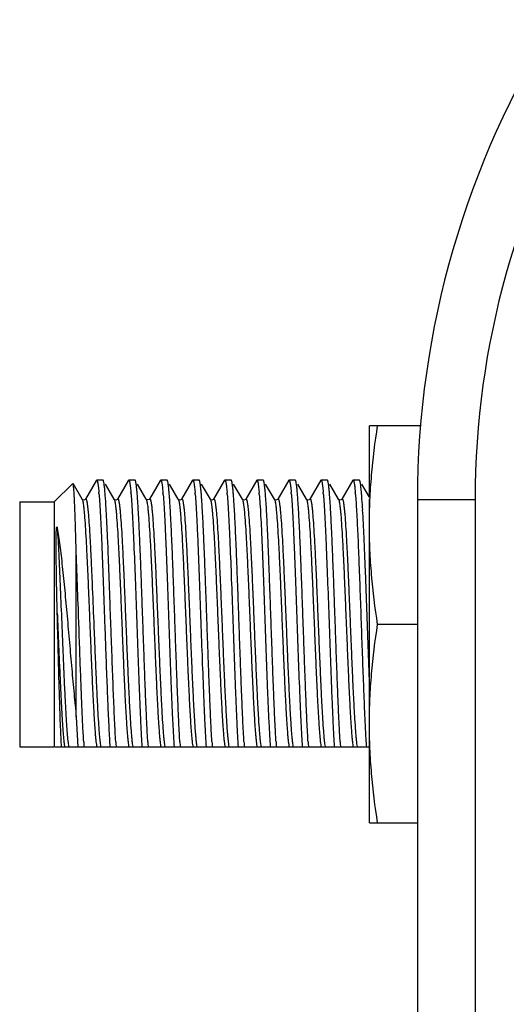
# Model space of a CAD drawing. Header units: inches. Extents: x 0.2 to 16.8, y 0.2 to 10.8.
# Tile 24 of 37: x 6.553 to 6.975, y 7.215 to 8.068. Entities that reach past the tile are written whole.
import ezdxf

# ---------------------------------------------------------------- set-up
doc = ezdxf.new("R2010")
doc.units = ezdxf.units.IN
doc.header["$LTSCALE"] = 0.935
doc.header["$MEASUREMENT"] = 0
doc.layers.get('0').update_dxf_attribs({"linetype": 'CONTINUOUS'})

msp = doc.modelspace()

# ---------------------------------------------------------------- linework, layer by layer
at = {"color": 7, "linetype": 'CONTINUOUS'}
for p, q in [((6.85593, 7.65485), (6.85593, 7.71586)), ((6.90016, 7.71586), (6.85593, 7.71586)), ((6.61941, 7.66863), (6.60989, 7.65218)), ((6.61941, 7.66863), (6.61968, 7.66886)), ((6.62503, 7.66886), (6.61968, 7.66886)), ((6.6253, 7.66863), (6.62503, 7.66886)), ((6.64718, 7.66863), (6.63766, 7.65218)), ((6.64718, 7.66863), (6.64745, 7.66886)), ((6.6528, 7.66886), (6.64745, 7.66886)), ((6.65307, 7.66863), (6.6528, 7.66886)), ((6.67495, 7.66863), (6.66543, 7.65218)), ((6.67495, 7.66863), (6.67522, 7.66886)), ((6.68057, 7.66886), (6.67522, 7.66886)), ((6.68084, 7.66863), (6.68057, 7.66886)), ((6.70272, 7.66863), (6.6932, 7.65218)), ((6.70272, 7.66863), (6.70299, 7.66886)), ((6.70834, 7.66886), (6.70299, 7.66886)), ((6.70861, 7.66863), (6.70834, 7.66886)), ((6.73049, 7.66863), (6.72097, 7.65218)), ((6.73049, 7.66863), (6.73076, 7.66886)), ((6.73611, 7.66886), (6.73076, 7.66886)), ((6.73638, 7.66863), (6.73611, 7.66886)), ((6.75826, 7.66863), (6.74874, 7.65218)), ((6.75826, 7.66863), (6.75853, 7.66886)), ((6.76388, 7.66886), (6.75853, 7.66886)), ((6.76415, 7.66863), (6.76388, 7.66886)), ((6.78603, 7.66863), (6.77651, 7.65218)), ((6.78603, 7.66863), (6.7863, 7.66886)), ((6.79165, 7.66886), (6.7863, 7.66886)), ((6.79192, 7.66863), (6.79165, 7.66886)), ((6.8138, 7.66863), (6.80428, 7.65218)), ((6.8138, 7.66863), (6.81407, 7.66886)), ((6.81942, 7.66886), (6.81407, 7.66886)), ((6.81969, 7.66863), (6.81942, 7.66886)), ((6.84157, 7.66863), (6.83205, 7.65218)), ((6.84157, 7.66863), (6.84184, 7.66886)), ((6.84719, 7.66886), (6.84184, 7.66886)), ((6.84746, 7.66863), (6.84719, 7.66886)), ((6.58293, 7.64986), (6.59897, 7.6659)), ((6.60705, 7.65218), (6.59914, 7.66584)), ((6.62108, 7.66263), (6.62152, 7.65813)), ((6.63482, 7.65218), (6.62715, 7.66543)), ((6.64885, 7.66263), (6.64929, 7.65813)), ((6.66259, 7.65218), (6.65492, 7.66543)), ((6.67665, 7.6624), (6.67709, 7.65785)), ((6.69036, 7.65218), (6.68269, 7.66543)), ((6.70439, 7.66263), (6.70483, 7.65813)), ((6.71813, 7.65218), (6.71046, 7.66543)), ((6.73216, 7.66263), (6.7326, 7.65813)), ((6.7459, 7.65218), (6.73823, 7.66543)), ((6.75993, 7.66263), (6.76037, 7.65813)), ((6.77367, 7.65218), (6.766, 7.66543)), ((6.7877, 7.66263), (6.78814, 7.65813)), ((6.80144, 7.65218), (6.79377, 7.66543)), ((6.81547, 7.66263), (6.81591, 7.65813)), ((6.82921, 7.65218), (6.82154, 7.66543)), ((6.84324, 7.66263), (6.84368, 7.65813)), ((6.85592, 7.654), (6.84931, 7.66543)), ((6.60041, 7.65128), (6.60038, 7.6519)), ((6.6071, 7.6521), (6.60703, 7.65221)), ((6.60703, 7.65221), (6.60705, 7.65218)), ((6.60772, 7.65162), (6.6071, 7.6521)), ((6.60989, 7.65218), (6.60991, 7.65221)), ((6.63487, 7.6521), (6.6348, 7.65221)), ((6.6348, 7.65221), (6.63482, 7.65218)), ((6.63549, 7.65162), (6.63487, 7.6521)), ((6.63766, 7.65218), (6.63768, 7.65221)), ((6.66259, 7.65218), (6.66261, 7.65215)), ((6.66269, 7.65204), (6.66261, 7.65215)), ((6.66543, 7.65218), (6.66545, 7.65221)), ((6.69041, 7.6521), (6.69034, 7.65221)), ((6.69034, 7.65221), (6.69036, 7.65218)), ((6.69103, 7.65162), (6.69041, 7.6521)), ((6.6932, 7.65218), (6.69322, 7.65221)), ((6.71818, 7.6521), (6.71811, 7.65221)), ((6.71811, 7.65221), (6.71813, 7.65218)), ((6.7188, 7.65162), (6.71818, 7.6521)), ((6.72097, 7.65218), (6.72099, 7.65221)), ((6.74595, 7.6521), (6.74588, 7.65221)), ((6.74588, 7.65221), (6.7459, 7.65218)), ((6.74657, 7.65162), (6.74595, 7.6521)), ((6.74874, 7.65218), (6.74876, 7.65221)), ((6.77365, 7.65221), (6.77367, 7.65218)), ((6.77372, 7.6521), (6.77365, 7.65221)), ((6.77434, 7.65162), (6.77372, 7.6521)), ((6.77651, 7.65218), (6.77653, 7.65221)), ((6.80142, 7.65221), (6.80144, 7.65218)), ((6.80149, 7.6521), (6.80142, 7.65221)), ((6.80211, 7.65162), (6.80149, 7.6521)), ((6.80428, 7.65218), (6.8043, 7.65221)), ((6.82919, 7.65221), (6.82921, 7.65218)), ((6.82926, 7.6521), (6.82919, 7.65221)), ((6.82988, 7.65162), (6.82926, 7.6521)), ((6.83205, 7.65218), (6.83207, 7.65221)), ((6.85593, 7.37186), (6.85593, 7.65218)), ((6.8975, 7.65186), (6.8975, 3.97786)), ((6.55293, 7.64986), (6.55293, 7.43786)), ((6.55293, 7.64986), (6.58293, 7.64986)), ((6.58293, 7.64986), (6.58293, 7.43786)), ((6.60193, 7.46368), (6.60193, 7.60535)), ((6.85593, 7.49443), (6.85244, 7.59063)), ((6.63219, 7.53777), (6.63145, 7.55861)), ((6.62639, 7.55029), (6.62654, 7.54612)), ((6.62654, 7.54612), (6.62669, 7.54194)), ((6.62669, 7.54194), (6.62728, 7.52532)), ((6.8975, 7.54386), (6.86306, 7.54386)), ((6.60193, 7.46368), (6.60335, 7.43754)), ((6.55293, 7.43786), (6.58293, 7.43786)), ((6.58925, 7.43754), (6.58329, 7.43754)), ((6.58925, 7.43754), (6.58886, 7.44377)), ((6.85593, 7.43754), (6.58986, 7.43754)), ((6.85593, 7.37186), (6.8975, 7.37186))]:
    msp.add_line(p, q, dxfattribs=at)
at = {"color": 9, "linetype": 'CONTINUOUS'}
for p, q in [((6.94749, 7.65186), (6.8975, 7.65186)), ((6.94749, 7.65186), (6.94749, 3.97786)), ((6.61723, 7.54183), (6.61768, 7.5306)), ((6.61768, 7.5306), (6.61784, 7.52689))]:
    msp.add_line(p, q, dxfattribs=at)
at = {"color": 7, "linetype": 'CONTINUOUS'}
for points in [[(6.60991, 7.65221), (6.60981, 7.65206), (6.60837, 7.65145), (6.60772, 7.65162)], [(6.63768, 7.65221), (6.63758, 7.65206), (6.63614, 7.65145), (6.63549, 7.65162)], [(6.66545, 7.65221), (6.66522, 7.65193), (6.66312, 7.65169), (6.66269, 7.65204)], [(6.69322, 7.65221), (6.69312, 7.65206), (6.69168, 7.65145), (6.69103, 7.65162)], [(6.72099, 7.65221), (6.72089, 7.65206), (6.71945, 7.65145), (6.7188, 7.65162)], [(6.74876, 7.65221), (6.74866, 7.65206), (6.74722, 7.65145), (6.74657, 7.65162)], [(6.77653, 7.65221), (6.77643, 7.65206), (6.77499, 7.65145), (6.77434, 7.65162)], [(6.8043, 7.65221), (6.8042, 7.65206), (6.80276, 7.65145), (6.80211, 7.65162)], [(6.83207, 7.65221), (6.83197, 7.65206), (6.83053, 7.65145), (6.82988, 7.65162)]]:
    msp.add_lwpolyline(points, dxfattribs=at)
for centre, radius, start, end in [((7.67573, 7.65186), 0.77824, 147.70999, 180), ((6.33531, 7.63319), 0.2873, 4.62992, 4.9812), ((6.36309, 7.63319), 0.28729, 4.62994, 4.98124), ((6.37978, 7.63225), 0.29841, 4.57891, 4.92023), ((6.41862, 7.63318), 0.2873, 4.6299, 4.98119), ((6.4464, 7.63319), 0.28729, 4.62993, 4.98123), ((6.47416, 7.63319), 0.28729, 4.62992, 4.98122), ((6.50193, 7.63318), 0.2873, 4.62991, 4.98119), ((6.5297, 7.63318), 0.2873, 4.6299, 4.98119), ((6.55747, 7.63318), 0.2873, 4.6299, 4.98118), ((6.09036, 7.59919), 0.76099, 3.31272, 4.00921), ((5.09217, 7.54327), 1.76074, 2.484, 3.25224), ((1.81649, 7.39968), 5.03957, 2.17144, 2.50091), ((8.61757, 7.5448), 1.76758, 182.48255, 183.24816), ((7.31144, 7.48472), 0.70433, 183.46574, 183.84142), ((7.33951, 7.48474), 0.70463, 183.46467, 183.84139), ((7.36703, 7.48473), 0.70437, 183.46557, 183.84142), ((7.39505, 7.48474), 0.70463, 183.46467, 183.84139), ((7.42282, 7.48474), 0.70463, 183.46467, 183.84139), ((7.45059, 7.48474), 0.70463, 183.46467, 183.84139), ((7.47836, 7.48474), 0.70463, 183.46467, 183.84139), ((7.50613, 7.48474), 0.70463, 183.46467, 183.84139), ((7.5339, 7.48474), 0.70463, 183.46467, 183.84139), ((7.67353, 7.49221), 0.82207, 183.31704, 183.81328)]:
    msp.add_arc(centre, radius, start, end, dxfattribs=at)
at = {"color": 9, "linetype": 'CONTINUOUS'}
for centre, radius, start, end in [((7.67573, 7.65186), 0.72824, 148.74009, 180), ((6.62663, 7.44435), 0.03534, 189.75025, 190.3421), ((6.61981, 7.44311), 0.02841, 190.34517, 191.30645), ((6.62453, 7.44335), 0.0297, 190.09104, 191.28613), ((6.6523, 7.44335), 0.02969, 190.09151, 191.28617), ((6.68007, 7.44335), 0.02969, 190.09151, 191.28617), ((6.70784, 7.44335), 0.0297, 190.09125, 191.28615), ((6.73561, 7.44335), 0.02969, 190.09151, 191.28617), ((6.76338, 7.44335), 0.02969, 190.09151, 191.28617), ((6.79115, 7.44335), 0.02969, 190.09151, 191.28617), ((6.81892, 7.44335), 0.0297, 190.09112, 191.28613), ((6.84669, 7.44335), 0.02969, 190.09151, 191.28617), ((6.87446, 7.44335), 0.02969, 190.09151, 191.28617)]:
    msp.add_arc(centre, radius, start, end, dxfattribs=at)
at = {"color": 7, "linetype": 'CONTINUOUS'}
for points, knots in [([(6.85593, 7.62986), (6.85593, 7.63705), (6.85625, 7.65144), (6.85815, 7.68017), (6.86086, 7.70163), (6.86306, 7.71586)], [0, 0, 0, 0, 0.249762, 0.499645, 1, 1, 1, 1]), ([(6.61968, 7.66886), (6.61974, 7.66886), (6.61985, 7.66878), (6.61995, 7.66863), (6.62004, 7.66846), (6.62012, 7.66824), (6.62025, 7.66785), (6.6204, 7.66723), (6.62057, 7.66635), (6.62074, 7.66528), (6.62092, 7.66402), (6.62103, 7.66311), (6.62108, 7.66263)], [0, 0, 0, 0, 0.030932, 0.054156, 0.083852, 0.120426, 0.164085, 0.273038, 0.411134, 0.578421, 0.774782, 1, 1, 1, 1]), ([(6.63145, 7.55861), (6.6312, 7.56569), (6.6307, 7.5795), (6.62994, 7.59947), (6.6293, 7.61516), (6.62877, 7.62673), (6.62839, 7.63451), (6.62801, 7.6416), (6.62763, 7.64796), (6.62725, 7.65353), (6.62687, 7.65827), (6.62655, 7.66168), (6.62627, 7.66397), (6.62608, 7.66535), (6.6259, 7.6665), (6.62571, 7.66742), (6.62552, 7.66811), (6.62538, 7.66849), (6.6253, 7.66863)], [0, 0, 0, 0, 0.192886, 0.375929, 0.543614, 0.620098, 0.690895, 0.755473, 0.813346, 0.864082, 0.907305, 0.9427, 0.957382, 0.970021, 0.9806, 0.989111, 0.995563, 1, 1, 1, 1]), ([(6.64745, 7.66886), (6.64751, 7.66886), (6.64762, 7.66878), (6.64772, 7.66863), (6.64781, 7.66846), (6.64789, 7.66824), (6.64802, 7.66785), (6.64817, 7.66723), (6.64834, 7.66635), (6.64851, 7.66528), (6.64869, 7.66402), (6.6488, 7.66311), (6.64885, 7.66263)], [0, 0, 0, 0, 0.030932, 0.054156, 0.083852, 0.120426, 0.164085, 0.273038, 0.411134, 0.578421, 0.774782, 1, 1, 1, 1]), ([(6.66394, 7.44215), (6.66369, 7.44626), (6.66321, 7.45518), (6.66254, 7.4695), (6.66188, 7.48558), (6.66121, 7.50303), (6.66054, 7.52145), (6.65986, 7.5404), (6.65919, 7.55942), (6.65852, 7.57808), (6.65785, 7.59594), (6.65718, 7.61256), (6.65661, 7.62547), (6.65614, 7.63488), (6.6558, 7.64117), (6.65547, 7.64688), (6.65513, 7.65198), (6.6548, 7.65644), (6.65446, 7.66024), (6.65417, 7.66297), (6.65393, 7.66481), (6.65376, 7.66593), (6.6536, 7.66686), (6.65343, 7.66762), (6.65327, 7.66819), (6.65314, 7.66851), (6.65307, 7.66863)], [0, 0, 0, 0, 0.05443, 0.118145, 0.189648, 0.267258, 0.349144, 0.433379, 0.517977, 0.600945, 0.680327, 0.754254, 0.820985, 0.851154, 0.878952, 0.904214, 0.926793, 0.946558, 0.963396, 0.977212, 0.982963, 0.987934, 0.992121, 0.995521, 0.998142, 1, 1, 1, 1]), ([(6.67522, 7.66886), (6.67529, 7.66886), (6.6754, 7.66878), (6.6755, 7.66862), (6.67558, 7.66844), (6.67567, 7.66821), (6.6758, 7.66781), (6.67595, 7.66717), (6.67613, 7.66626), (6.6763, 7.66515), (6.67648, 7.66384), (6.67659, 7.6629), (6.67665, 7.6624)], [0, 0, 0, 0, 0.030558, 0.053677, 0.083309, 0.119849, 0.163499, 0.272488, 0.410677, 0.578096, 0.774615, 1, 1, 1, 1]), ([(6.69171, 7.44216), (6.69146, 7.44627), (6.69098, 7.45519), (6.69031, 7.46952), (6.68965, 7.4856), (6.68898, 7.50305), (6.6883, 7.52146), (6.68763, 7.54041), (6.68696, 7.55944), (6.68629, 7.57809), (6.68562, 7.59595), (6.68495, 7.61257), (6.68438, 7.62547), (6.68391, 7.63489), (6.68357, 7.64117), (6.68324, 7.64688), (6.6829, 7.65198), (6.68256, 7.65644), (6.68223, 7.66024), (6.68194, 7.66297), (6.6817, 7.66481), (6.68153, 7.66593), (6.68137, 7.66686), (6.6812, 7.66762), (6.68104, 7.66819), (6.68091, 7.66851), (6.68084, 7.66863)], [0, 0, 0, 0, 0.054439, 0.118162, 0.189672, 0.267284, 0.349172, 0.433407, 0.518003, 0.600968, 0.680347, 0.75427, 0.820997, 0.851164, 0.87896, 0.90422, 0.926798, 0.946562, 0.963398, 0.977213, 0.982964, 0.987935, 0.992121, 0.995522, 0.998142, 1, 1, 1, 1]), ([(6.70299, 7.66886), (6.70305, 7.66886), (6.70316, 7.66878), (6.70326, 7.66863), (6.70335, 7.66846), (6.70343, 7.66824), (6.70356, 7.66785), (6.70371, 7.66723), (6.70388, 7.66635), (6.70405, 7.66528), (6.70423, 7.66402), (6.70434, 7.66311), (6.70439, 7.66263)], [0, 0, 0, 0, 0.030932, 0.054156, 0.083852, 0.120426, 0.164085, 0.273038, 0.411134, 0.578421, 0.774782, 1, 1, 1, 1]), ([(6.71948, 7.44216), (6.71923, 7.44627), (6.71875, 7.45519), (6.71808, 7.46952), (6.71742, 7.4856), (6.71675, 7.50305), (6.71607, 7.52146), (6.7154, 7.54041), (6.71473, 7.55944), (6.71406, 7.57809), (6.71339, 7.59595), (6.71272, 7.61257), (6.71215, 7.62547), (6.71168, 7.63489), (6.71134, 7.64117), (6.71101, 7.64688), (6.71067, 7.65198), (6.71033, 7.65644), (6.71, 7.66024), (6.70971, 7.66297), (6.70947, 7.66481), (6.7093, 7.66593), (6.70914, 7.66686), (6.70897, 7.66762), (6.70881, 7.66819), (6.70868, 7.66851), (6.70861, 7.66863)], [0, 0, 0, 0, 0.054439, 0.118162, 0.189672, 0.267284, 0.349172, 0.433407, 0.518003, 0.600968, 0.680347, 0.75427, 0.820997, 0.851164, 0.87896, 0.90422, 0.926798, 0.946562, 0.963398, 0.977213, 0.982964, 0.987935, 0.992121, 0.995522, 0.998142, 1, 1, 1, 1]), ([(6.73076, 7.66886), (6.73082, 7.66886), (6.73093, 7.66878), (6.73103, 7.66863), (6.73112, 7.66846), (6.7312, 7.66824), (6.73133, 7.66785), (6.73148, 7.66723), (6.73165, 7.66635), (6.73182, 7.66528), (6.732, 7.66402), (6.73211, 7.66311), (6.73216, 7.66263)], [0, 0, 0, 0, 0.030932, 0.054156, 0.083852, 0.120426, 0.164085, 0.273038, 0.411134, 0.578421, 0.774782, 1, 1, 1, 1]), ([(6.74725, 7.44216), (6.747, 7.44627), (6.74652, 7.45519), (6.74585, 7.46952), (6.74519, 7.4856), (6.74452, 7.50305), (6.74384, 7.52146), (6.74317, 7.54041), (6.7425, 7.55944), (6.74183, 7.57809), (6.74116, 7.59595), (6.74049, 7.61257), (6.73992, 7.62547), (6.73945, 7.63489), (6.73911, 7.64117), (6.73878, 7.64688), (6.73844, 7.65198), (6.7381, 7.65644), (6.73777, 7.66024), (6.73748, 7.66297), (6.73724, 7.66481), (6.73707, 7.66593), (6.73691, 7.66686), (6.73674, 7.66762), (6.73658, 7.66819), (6.73645, 7.66851), (6.73638, 7.66863)], [0, 0, 0, 0, 0.054439, 0.118162, 0.189672, 0.267284, 0.349172, 0.433407, 0.518003, 0.600968, 0.680347, 0.75427, 0.820997, 0.851164, 0.87896, 0.90422, 0.926798, 0.946562, 0.963398, 0.977213, 0.982964, 0.987935, 0.992121, 0.995522, 0.998142, 1, 1, 1, 1]), ([(6.75853, 7.66886), (6.75859, 7.66886), (6.7587, 7.66878), (6.7588, 7.66863), (6.75889, 7.66846), (6.75897, 7.66824), (6.7591, 7.66785), (6.75925, 7.66723), (6.75942, 7.66635), (6.75959, 7.66528), (6.75977, 7.66402), (6.75988, 7.66311), (6.75993, 7.66263)], [0, 0, 0, 0, 0.030932, 0.054156, 0.083852, 0.120426, 0.164085, 0.273038, 0.411134, 0.578421, 0.774782, 1, 1, 1, 1]), ([(6.77502, 7.44216), (6.77477, 7.44627), (6.77429, 7.45519), (6.77362, 7.46952), (6.77296, 7.4856), (6.77229, 7.50305), (6.77161, 7.52146), (6.77094, 7.54041), (6.77027, 7.55944), (6.7696, 7.57809), (6.76893, 7.59595), (6.76826, 7.61257), (6.76769, 7.62547), (6.76722, 7.63489), (6.76688, 7.64117), (6.76655, 7.64688), (6.76621, 7.65198), (6.76587, 7.65644), (6.76554, 7.66024), (6.76525, 7.66297), (6.76501, 7.66481), (6.76484, 7.66593), (6.76468, 7.66686), (6.76451, 7.66762), (6.76435, 7.66819), (6.76422, 7.66851), (6.76415, 7.66863)], [0, 0, 0, 0, 0.054439, 0.118162, 0.189672, 0.267284, 0.349172, 0.433407, 0.518003, 0.600968, 0.680347, 0.75427, 0.820997, 0.851164, 0.87896, 0.90422, 0.926798, 0.946562, 0.963398, 0.977213, 0.982964, 0.987935, 0.992121, 0.995522, 0.998142, 1, 1, 1, 1]), ([(6.7863, 7.66886), (6.78636, 7.66886), (6.78647, 7.66878), (6.78657, 7.66863), (6.78666, 7.66846), (6.78674, 7.66824), (6.78687, 7.66785), (6.78702, 7.66723), (6.78719, 7.66635), (6.78736, 7.66528), (6.78754, 7.66402), (6.78765, 7.66311), (6.7877, 7.66263)], [0, 0, 0, 0, 0.030932, 0.054156, 0.083852, 0.120426, 0.164085, 0.273038, 0.411134, 0.578421, 0.774782, 1, 1, 1, 1]), ([(6.80279, 7.44216), (6.80254, 7.44627), (6.80206, 7.45519), (6.80139, 7.46952), (6.80073, 7.4856), (6.80006, 7.50305), (6.79938, 7.52146), (6.79871, 7.54041), (6.79804, 7.55944), (6.79737, 7.57809), (6.7967, 7.59595), (6.79603, 7.61257), (6.79546, 7.62547), (6.79499, 7.63489), (6.79465, 7.64117), (6.79432, 7.64688), (6.79398, 7.65198), (6.79364, 7.65644), (6.79331, 7.66024), (6.79302, 7.66297), (6.79278, 7.66481), (6.79261, 7.66593), (6.79245, 7.66686), (6.79228, 7.66762), (6.79212, 7.66819), (6.79199, 7.66851), (6.79192, 7.66863)], [0, 0, 0, 0, 0.054439, 0.118162, 0.189672, 0.267284, 0.349172, 0.433407, 0.518003, 0.600968, 0.680347, 0.75427, 0.820997, 0.851164, 0.87896, 0.90422, 0.926798, 0.946562, 0.963398, 0.977213, 0.982964, 0.987935, 0.992121, 0.995522, 0.998142, 1, 1, 1, 1]), ([(6.81407, 7.66886), (6.81413, 7.66886), (6.81424, 7.66878), (6.81434, 7.66863), (6.81443, 7.66846), (6.81451, 7.66824), (6.81464, 7.66785), (6.81479, 7.66723), (6.81496, 7.66635), (6.81513, 7.66528), (6.81531, 7.66402), (6.81542, 7.66311), (6.81547, 7.66263)], [0, 0, 0, 0, 0.030932, 0.054156, 0.083852, 0.120426, 0.164085, 0.273038, 0.411134, 0.578421, 0.774782, 1, 1, 1, 1]), ([(6.83056, 7.44216), (6.83031, 7.44627), (6.82983, 7.45519), (6.82916, 7.46952), (6.8285, 7.4856), (6.82783, 7.50305), (6.82715, 7.52146), (6.82648, 7.54041), (6.82581, 7.55944), (6.82514, 7.57809), (6.82447, 7.59595), (6.8238, 7.61257), (6.82323, 7.62547), (6.82276, 7.63489), (6.82242, 7.64117), (6.82209, 7.64688), (6.82175, 7.65198), (6.82141, 7.65644), (6.82108, 7.66024), (6.82079, 7.66297), (6.82055, 7.66481), (6.82038, 7.66593), (6.82022, 7.66686), (6.82005, 7.66762), (6.81989, 7.66819), (6.81976, 7.66851), (6.81969, 7.66863)], [0, 0, 0, 0, 0.054439, 0.118162, 0.189672, 0.267284, 0.349172, 0.433407, 0.518003, 0.600968, 0.680347, 0.75427, 0.820997, 0.851164, 0.87896, 0.90422, 0.926798, 0.946562, 0.963398, 0.977213, 0.982964, 0.987935, 0.992121, 0.995522, 0.998142, 1, 1, 1, 1]), ([(6.84184, 7.66886), (6.8419, 7.66886), (6.84201, 7.66878), (6.84211, 7.66863), (6.8422, 7.66846), (6.84228, 7.66824), (6.84241, 7.66785), (6.84256, 7.66723), (6.84273, 7.66635), (6.8429, 7.66528), (6.84308, 7.66402), (6.84319, 7.66311), (6.84324, 7.66263)], [0, 0, 0, 0, 0.030932, 0.054156, 0.083852, 0.120426, 0.164085, 0.273038, 0.411134, 0.57842, 0.774782, 1, 1, 1, 1]), ([(6.84948, 7.65239), (6.8494, 7.65352), (6.84924, 7.65564), (6.84899, 7.65864), (6.84874, 7.66127), (6.84849, 7.66351), (6.84825, 7.66536), (6.848, 7.66681), (6.84779, 7.66777), (6.8476, 7.66833), (6.84751, 7.66854), (6.84746, 7.66863)], [0, 0, 0, 0, 0.206096, 0.389907, 0.550856, 0.688451, 0.802301, 0.892137, 0.957887, 0.981832, 1, 1, 1, 1]), ([(6.60038, 7.6519), (6.60033, 7.6529), (6.60024, 7.65477), (6.60009, 7.65742), (6.59993, 7.65971), (6.59978, 7.66165), (6.59963, 7.66322), (6.5995, 7.6643), (6.59939, 7.66498), (6.59931, 7.66535), (6.59923, 7.66563), (6.59918, 7.66578), (6.59914, 7.66584)], [0, 0, 0, 0, 0.213306, 0.402321, 0.566453, 0.70519, 0.81811, 0.904899, 0.938442, 0.965421, 0.985887, 1, 1, 1, 1]), ([(6.60193, 7.60535), (6.6017, 7.61409), (6.60136, 7.62643), (6.60083, 7.64173), (6.60056, 7.6483), (6.60041, 7.65128)], [0, 0, 0, 0, 0.570904, 0.805453, 1, 1, 1, 1]), ([(6.62167, 7.65638), (6.62189, 7.65363), (6.62232, 7.6475), (6.6229, 7.63745), (6.62348, 7.62573), (6.62428, 7.6074), (6.62526, 7.58209), (6.62601, 7.5612), (6.62639, 7.55029)], [0, 0, 0, 0, 0.07793, 0.173314, 0.284467, 0.40942, 0.691642, 1, 1, 1, 1]), ([(6.64944, 7.65638), (6.64966, 7.65363), (6.65009, 7.6475), (6.65067, 7.63745), (6.65125, 7.62573), (6.65205, 7.6074), (6.65303, 7.58209), (6.65417, 7.55014), (6.65531, 7.51774), (6.65628, 7.49151), (6.65709, 7.47203), (6.65767, 7.45916), (6.65825, 7.44781), (6.65867, 7.44077), (6.65889, 7.43754)], [0, 0, 0, 0, 0.037781, 0.084023, 0.13791, 0.198488, 0.33531, 0.484803, 0.636376, 0.779291, 0.844294, 0.903425, 0.955635, 1, 1, 1, 1]), ([(6.67723, 7.65608), (6.67746, 7.65331), (6.67788, 7.64716), (6.67846, 7.63706), (6.67903, 7.62532), (6.67984, 7.60698), (6.68082, 7.5817), (6.68195, 7.54981), (6.68309, 7.51749), (6.68406, 7.49134), (6.68486, 7.47192), (6.68544, 7.4591), (6.68602, 7.44778), (6.68644, 7.44076), (6.68666, 7.43754)], [0, 0, 0, 0, 0.038084, 0.08457, 0.13864, 0.199343, 0.336252, 0.485655, 0.637021, 0.779679, 0.844558, 0.903578, 0.955698, 1, 1, 1, 1]), ([(6.70498, 7.65638), (6.7052, 7.65363), (6.70563, 7.6475), (6.70621, 7.63745), (6.70679, 7.62573), (6.70759, 7.6074), (6.70857, 7.58209), (6.70971, 7.55014), (6.71085, 7.51774), (6.71182, 7.49151), (6.71263, 7.47203), (6.71321, 7.45916), (6.71379, 7.44781), (6.71421, 7.44077), (6.71443, 7.43754)], [0, 0, 0, 0, 0.037781, 0.084023, 0.137911, 0.198488, 0.335311, 0.484804, 0.636377, 0.779291, 0.844294, 0.903425, 0.955635, 1, 1, 1, 1]), ([(6.73275, 7.65638), (6.73297, 7.65363), (6.7334, 7.6475), (6.73398, 7.63745), (6.73456, 7.62573), (6.73536, 7.6074), (6.73634, 7.58209), (6.73748, 7.55014), (6.73862, 7.51774), (6.73959, 7.49151), (6.7404, 7.47203), (6.74098, 7.45916), (6.74156, 7.44781), (6.74198, 7.44077), (6.7422, 7.43754)], [0, 0, 0, 0, 0.037781, 0.084023, 0.13791, 0.198488, 0.33531, 0.484803, 0.636376, 0.779291, 0.844294, 0.903425, 0.955635, 1, 1, 1, 1]), ([(6.76052, 7.65638), (6.76074, 7.65363), (6.76117, 7.6475), (6.76175, 7.63745), (6.76233, 7.62573), (6.76313, 7.6074), (6.76411, 7.58209), (6.76525, 7.55014), (6.76639, 7.51774), (6.76736, 7.49151), (6.76817, 7.47203), (6.76875, 7.45916), (6.76933, 7.44781), (6.76975, 7.44077), (6.76997, 7.43754)], [0, 0, 0, 0, 0.037781, 0.084023, 0.13791, 0.198488, 0.33531, 0.484803, 0.636376, 0.779291, 0.844294, 0.903425, 0.955635, 1, 1, 1, 1]), ([(6.78829, 7.65638), (6.78851, 7.65363), (6.78894, 7.6475), (6.78952, 7.63745), (6.7901, 7.62573), (6.7909, 7.6074), (6.79188, 7.58209), (6.79302, 7.55014), (6.79416, 7.51774), (6.79513, 7.49151), (6.79594, 7.47203), (6.79652, 7.45916), (6.7971, 7.44781), (6.79752, 7.44077), (6.79774, 7.43754)], [0, 0, 0, 0, 0.037781, 0.084023, 0.137911, 0.198488, 0.335311, 0.484804, 0.636377, 0.779291, 0.844294, 0.903425, 0.955635, 1, 1, 1, 1]), ([(6.81606, 7.65638), (6.81628, 7.65363), (6.81671, 7.6475), (6.81729, 7.63745), (6.81787, 7.62573), (6.81867, 7.6074), (6.81965, 7.58209), (6.82079, 7.55014), (6.82193, 7.51774), (6.8229, 7.49151), (6.82371, 7.47203), (6.82429, 7.45916), (6.82487, 7.44781), (6.82529, 7.44077), (6.82551, 7.43754)], [0, 0, 0, 0, 0.037781, 0.084023, 0.137911, 0.198488, 0.335311, 0.484804, 0.636377, 0.779291, 0.844294, 0.903425, 0.955635, 1, 1, 1, 1]), ([(6.84383, 7.65638), (6.84401, 7.65414), (6.84436, 7.64925), (6.84505, 7.63786), (6.84587, 7.62095), (6.84682, 7.59805), (6.84777, 7.57251), (6.84872, 7.54557), (6.84967, 7.51855), (6.85063, 7.49276), (6.8513, 7.47613), (6.85165, 7.46823)], [0, 0, 0, 0, 0.035671, 0.078194, 0.181664, 0.305395, 0.443371, 0.588879, 0.734836, 0.874136, 1, 1, 1, 1]), ([(6.58551, 7.55357), (6.58542, 7.55724), (6.58524, 7.56449), (6.58501, 7.57521), (6.58485, 7.58395), (6.58474, 7.59075), (6.58467, 7.59567), (6.5846, 7.60045), (6.58456, 7.60434), (6.58454, 7.60738), (6.58452, 7.6096), (6.58452, 7.61178), (6.58451, 7.61392), (6.58452, 7.61602), (6.58453, 7.61807), (6.58455, 7.61975), (6.58457, 7.62108), (6.58459, 7.62206), (6.58462, 7.62303), (6.58465, 7.62384), (6.58467, 7.62447), (6.5847, 7.62495), (6.58472, 7.62543), (6.58475, 7.62591), (6.58478, 7.6263), (6.58481, 7.62662), (6.58483, 7.62686), (6.58486, 7.6271), (6.58489, 7.62735), (6.58492, 7.62755), (6.58495, 7.62772), (6.58497, 7.62785), (6.585, 7.62796), (6.58503, 7.62805), (6.58505, 7.62811), (6.58508, 7.62815), (6.5851, 7.62819), (6.58513, 7.62821), (6.58518, 7.62821), (6.58523, 7.62816), (6.58527, 7.62809), (6.5853, 7.62801), (6.58533, 7.62793), (6.58536, 7.62781), (6.5854, 7.62766), (6.58546, 7.62741), (6.58549, 7.62722), (6.58551, 7.62709)], [0, 0, 0, 0, 0.144858, 0.286605, 0.423816, 0.490289, 0.555122, 0.618157, 0.679251, 0.709029, 0.738274, 0.766976, 0.795126, 0.822719, 0.849753, 0.876235, 0.889276, 0.902189, 0.914982, 0.92767, 0.93398, 0.940274, 0.946557, 0.952838, 0.959132, 0.962291, 0.965465, 0.96866, 0.97189, 0.975179, 0.97686, 0.978582, 0.980374, 0.981318, 0.982326, 0.98287, 0.983439, 0.98392, 0.984246, 0.985259, 0.986338, 0.987473, 0.988645, 0.989845, 0.992305, 0.994827, 1, 1, 1, 1]), ([(6.58551, 7.62709), (6.58591, 7.62476), (6.58668, 7.6198), (6.58775, 7.61191), (6.58881, 7.6032), (6.59027, 7.59024), (6.59202, 7.57278), (6.59404, 7.55082), (6.59603, 7.52816), (6.59799, 7.50569), (6.59992, 7.48421), (6.60125, 7.47032), (6.60193, 7.46368)], [0, 0, 0, 0, 0.043111, 0.091757, 0.145376, 0.203364, 0.329873, 0.465959, 0.606179, 0.745201, 0.877998, 1, 1, 1, 1]), ([(6.86306, 7.54386), (6.86086, 7.5581), (6.85815, 7.57955), (6.85625, 7.60829), (6.85593, 7.62267), (6.85593, 7.62986)], [0, 0, 0, 0, 0.500355, 0.750238, 1, 1, 1, 1]), ([(6.6084, 7.44215), (6.6081, 7.44712), (6.60752, 7.45804), (6.60674, 7.47567), (6.60594, 7.49559), (6.60487, 7.52472), (6.60383, 7.55454), (6.60276, 7.58406), (6.60221, 7.59841), (6.60193, 7.60535)], [0, 0, 0, 0, 0.091538, 0.200819, 0.324202, 0.45757, 0.736267, 0.872291, 1, 1, 1, 1]), ([(6.58886, 7.44377), (6.58871, 7.44671), (6.58841, 7.45322), (6.58801, 7.4639), (6.5876, 7.47629), (6.58703, 7.49543), (6.58634, 7.52135), (6.5858, 7.54263), (6.58551, 7.55357)], [0, 0, 0, 0, 0.080144, 0.178089, 0.291756, 0.418695, 0.701012, 1, 1, 1, 1]), ([(6.85593, 7.45786), (6.85593, 7.46505), (6.85625, 7.47944), (6.85815, 7.50817), (6.86086, 7.52963), (6.86306, 7.54386)], [0, 0, 0, 0, 0.249762, 0.499645, 1, 1, 1, 1]), ([(6.63617, 7.44216), (6.63599, 7.4451), (6.63564, 7.45137), (6.63495, 7.46531), (6.63412, 7.48499), (6.63315, 7.51059), (6.63251, 7.52852), (6.63219, 7.53777)], [0, 0, 0, 0, 0.092297, 0.196891, 0.43755, 0.709836, 1, 1, 1, 1]), ([(6.62728, 7.52532), (6.62759, 7.51659), (6.6282, 7.49983), (6.62913, 7.47612), (6.62994, 7.45817), (6.6306, 7.44567), (6.63094, 7.44012), (6.63112, 7.43754)], [0, 0, 0, 0, 0.298222, 0.572572, 0.8102, 0.91169, 1, 1, 1, 1]), ([(6.86306, 7.37186), (6.86086, 7.3861), (6.85815, 7.40755), (6.85625, 7.43629), (6.85593, 7.45067), (6.85593, 7.45786)], [0, 0, 0, 0, 0.500355, 0.750238, 1, 1, 1, 1])]:
    msp.add_open_spline(points, degree=3, knots=knots, dxfattribs=at)
at = {"color": 9, "linetype": 'CONTINUOUS'}
for points, knots in [([(6.60705, 7.65218), (6.60711, 7.65207), (6.60722, 7.65182), (6.60744, 7.65113), (6.6077, 7.64995), (6.60799, 7.64816), (6.60817, 7.64679), (6.60826, 7.64603)], [0, 0, 0, 0, 0.05729, 0.13348, 0.344179, 0.633242, 1, 1, 1, 1]), ([(6.60991, 7.65221), (6.60994, 7.65227), (6.61001, 7.65235), (6.61013, 7.65245), (6.61026, 7.65245), (6.61038, 7.65237), (6.61049, 7.65222), (6.61061, 7.652), (6.61072, 7.65172), (6.61083, 7.65136), (6.61094, 7.65094), (6.6111, 7.65023), (6.6113, 7.64917), (6.61152, 7.64769), (6.61166, 7.64661), (6.61173, 7.64603)], [0, 0, 0, 0, 0.026132, 0.045308, 0.061306, 0.079955, 0.105315, 0.139094, 0.181992, 0.234327, 0.296252, 0.36784, 0.540063, 0.750907, 1, 1, 1, 1]), ([(6.63482, 7.65218), (6.63488, 7.65207), (6.63499, 7.65182), (6.63521, 7.65113), (6.63547, 7.64995), (6.63576, 7.64816), (6.63594, 7.64679), (6.63603, 7.64603)], [0, 0, 0, 0, 0.05729, 0.13348, 0.344179, 0.633242, 1, 1, 1, 1]), ([(6.63768, 7.65221), (6.63771, 7.65227), (6.63778, 7.65235), (6.6379, 7.65245), (6.63803, 7.65245), (6.63815, 7.65237), (6.63826, 7.65222), (6.63838, 7.652), (6.63849, 7.65172), (6.6386, 7.65136), (6.63871, 7.65094), (6.63887, 7.65023), (6.63907, 7.64917), (6.63929, 7.64769), (6.63943, 7.64661), (6.6395, 7.64603)], [0, 0, 0, 0, 0.026132, 0.045308, 0.061306, 0.079955, 0.105315, 0.139094, 0.181992, 0.234327, 0.296252, 0.36784, 0.540063, 0.750907, 1, 1, 1, 1]), ([(6.66261, 7.65215), (6.66267, 7.65204), (6.66278, 7.65177), (6.663, 7.65106), (6.66326, 7.64986), (6.66355, 7.64804), (6.66373, 7.64665), (6.66382, 7.64588)], [0, 0, 0, 0, 0.058495, 0.135615, 0.347132, 0.635497, 1, 1, 1, 1]), ([(6.66545, 7.65221), (6.66548, 7.65227), (6.66555, 7.65235), (6.66567, 7.65245), (6.66581, 7.65245), (6.66593, 7.65236), (6.66604, 7.65221), (6.66615, 7.65199), (6.66626, 7.6517), (6.66638, 7.65133), (6.66649, 7.6509), (6.66665, 7.65018), (6.66685, 7.6491), (6.66707, 7.64758), (6.66721, 7.64648), (6.66729, 7.64588)], [0, 0, 0, 0, 0.025879, 0.044812, 0.060637, 0.07923, 0.104611, 0.138449, 0.181424, 0.233843, 0.295855, 0.367526, 0.539898, 0.750852, 1, 1, 1, 1]), ([(6.69036, 7.65218), (6.69042, 7.65207), (6.69053, 7.65182), (6.69075, 7.65113), (6.69101, 7.64995), (6.6913, 7.64816), (6.69148, 7.64679), (6.69157, 7.64603)], [0, 0, 0, 0, 0.05729, 0.13348, 0.344179, 0.633242, 1, 1, 1, 1]), ([(6.69322, 7.65221), (6.69325, 7.65227), (6.69332, 7.65235), (6.69344, 7.65245), (6.69357, 7.65245), (6.69369, 7.65237), (6.6938, 7.65222), (6.69392, 7.652), (6.69403, 7.65172), (6.69414, 7.65136), (6.69425, 7.65094), (6.69441, 7.65023), (6.69461, 7.64917), (6.69483, 7.64769), (6.69497, 7.64661), (6.69504, 7.64603)], [0, 0, 0, 0, 0.026132, 0.045308, 0.061306, 0.079955, 0.105315, 0.139094, 0.181992, 0.234327, 0.296252, 0.36784, 0.540063, 0.750907, 1, 1, 1, 1]), ([(6.71813, 7.65218), (6.71819, 7.65207), (6.7183, 7.65182), (6.71852, 7.65113), (6.71878, 7.64995), (6.71907, 7.64816), (6.71925, 7.64679), (6.71934, 7.64603)], [0, 0, 0, 0, 0.05729, 0.13348, 0.344179, 0.633242, 1, 1, 1, 1]), ([(6.72099, 7.65221), (6.72102, 7.65227), (6.72109, 7.65235), (6.72121, 7.65245), (6.72134, 7.65245), (6.72146, 7.65237), (6.72157, 7.65222), (6.72169, 7.652), (6.7218, 7.65172), (6.72191, 7.65136), (6.72202, 7.65094), (6.72218, 7.65023), (6.72238, 7.64917), (6.7226, 7.64769), (6.72274, 7.64661), (6.72281, 7.64603)], [0, 0, 0, 0, 0.026132, 0.045308, 0.061306, 0.079955, 0.105315, 0.139094, 0.181992, 0.234327, 0.296252, 0.36784, 0.540063, 0.750907, 1, 1, 1, 1]), ([(6.7459, 7.65218), (6.74596, 7.65207), (6.74607, 7.65182), (6.74629, 7.65113), (6.74655, 7.64995), (6.74684, 7.64816), (6.74702, 7.64679), (6.74711, 7.64603)], [0, 0, 0, 0, 0.05729, 0.13348, 0.344179, 0.633242, 1, 1, 1, 1]), ([(6.74876, 7.65221), (6.74879, 7.65227), (6.74886, 7.65235), (6.74898, 7.65245), (6.74911, 7.65245), (6.74923, 7.65237), (6.74934, 7.65222), (6.74946, 7.652), (6.74957, 7.65172), (6.74968, 7.65136), (6.74979, 7.65094), (6.74995, 7.65023), (6.75015, 7.64917), (6.75037, 7.64769), (6.75051, 7.64661), (6.75058, 7.64603)], [0, 0, 0, 0, 0.026132, 0.045308, 0.061306, 0.079955, 0.105315, 0.139094, 0.181992, 0.234327, 0.296252, 0.36784, 0.540063, 0.750907, 1, 1, 1, 1]), ([(6.77367, 7.65218), (6.77373, 7.65207), (6.77384, 7.65181), (6.77407, 7.6511), (6.77433, 7.64987), (6.77464, 7.64802), (6.77482, 7.6466), (6.77491, 7.64581)], [0, 0, 0, 0, 0.056726, 0.132521, 0.342936, 0.632342, 1, 1, 1, 1]), ([(6.77653, 7.65221), (6.77656, 7.65227), (6.77663, 7.65236), (6.77675, 7.65245), (6.77689, 7.65245), (6.77701, 7.65236), (6.77712, 7.6522), (6.77724, 7.65198), (6.77735, 7.65169), (6.77746, 7.65132), (6.77758, 7.65088), (6.77774, 7.65015), (6.77794, 7.64905), (6.77816, 7.64753), (6.7783, 7.64641), (6.77837, 7.64581)], [0, 0, 0, 0, 0.025647, 0.044391, 0.06012, 0.07873, 0.104181, 0.138107, 0.18117, 0.233672, 0.295757, 0.367489, 0.539941, 0.75091, 1, 1, 1, 1]), ([(6.80144, 7.65218), (6.8015, 7.65207), (6.80161, 7.65182), (6.80183, 7.65113), (6.80209, 7.64995), (6.80238, 7.64816), (6.80256, 7.64679), (6.80265, 7.64603)], [0, 0, 0, 0, 0.05729, 0.13348, 0.344179, 0.633242, 1, 1, 1, 1]), ([(6.8043, 7.65221), (6.80433, 7.65227), (6.8044, 7.65235), (6.80452, 7.65245), (6.80465, 7.65245), (6.80477, 7.65237), (6.80488, 7.65222), (6.805, 7.652), (6.80511, 7.65172), (6.80522, 7.65136), (6.80533, 7.65094), (6.80549, 7.65023), (6.80569, 7.64917), (6.80591, 7.64769), (6.80605, 7.64661), (6.80612, 7.64603)], [0, 0, 0, 0, 0.026132, 0.045308, 0.061306, 0.079955, 0.105315, 0.139094, 0.181992, 0.234327, 0.296252, 0.36784, 0.540063, 0.750907, 1, 1, 1, 1]), ([(6.82921, 7.65218), (6.82927, 7.65207), (6.82938, 7.65182), (6.8296, 7.65113), (6.82986, 7.64995), (6.83015, 7.64816), (6.83033, 7.64679), (6.83042, 7.64603)], [0, 0, 0, 0, 0.05729, 0.13348, 0.344179, 0.633242, 1, 1, 1, 1]), ([(6.83207, 7.65221), (6.8321, 7.65227), (6.83217, 7.65235), (6.83229, 7.65245), (6.83242, 7.65245), (6.83254, 7.65237), (6.83265, 7.65222), (6.83277, 7.652), (6.83288, 7.65172), (6.83299, 7.65136), (6.8331, 7.65094), (6.83326, 7.65023), (6.83346, 7.64917), (6.83368, 7.64769), (6.83382, 7.64661), (6.83389, 7.64603)], [0, 0, 0, 0, 0.026132, 0.045308, 0.061306, 0.079955, 0.105315, 0.139094, 0.181992, 0.234327, 0.296252, 0.36784, 0.540063, 0.750907, 1, 1, 1, 1]), ([(6.60826, 7.64603), (6.6084, 7.64493), (6.60865, 7.64251), (6.60916, 7.63683), (6.60977, 7.62827), (6.61046, 7.61639), (6.61116, 7.60261), (6.61187, 7.5873), (6.61257, 7.57084), (6.61328, 7.55369), (6.61399, 7.53627), (6.61469, 7.51905), (6.6154, 7.50249), (6.6161, 7.487), (6.61681, 7.47301), (6.61741, 7.46245), (6.61791, 7.45501), (6.61826, 7.45029), (6.61861, 7.44617), (6.61897, 7.4427), (6.61931, 7.43989), (6.61958, 7.43824), (6.61972, 7.43754)], [0, 0, 0, 0, 0.015943, 0.034974, 0.081799, 0.139274, 0.205906, 0.279958, 0.359497, 0.442444, 0.526633, 0.609862, 0.689957, 0.764825, 0.832511, 0.89125, 0.916777, 0.939517, 0.959322, 0.976068, 0.989652, 1, 1, 1, 1]), ([(6.61173, 7.64603), (6.61185, 7.64497), (6.6121, 7.64267), (6.61259, 7.63728), (6.61317, 7.62919), (6.61384, 7.61797), (6.61451, 7.60497), (6.61519, 7.5905), (6.61611, 7.56928), (6.61677, 7.55293), (6.61723, 7.54183)], [0, 0, 0, 0, 0.030509, 0.066722, 0.155383, 0.263887, 0.389638, 0.529616, 0.680453, 1, 1, 1, 1]), ([(6.63603, 7.64603), (6.63617, 7.64493), (6.63642, 7.64251), (6.63693, 7.63683), (6.63754, 7.62827), (6.63823, 7.61639), (6.63893, 7.60261), (6.63964, 7.5873), (6.64034, 7.57084), (6.64105, 7.55369), (6.64176, 7.53627), (6.64246, 7.51905), (6.64317, 7.50249), (6.64387, 7.487), (6.64458, 7.47301), (6.64518, 7.46245), (6.64568, 7.45501), (6.64603, 7.45029), (6.64638, 7.44617), (6.64674, 7.4427), (6.64708, 7.43989), (6.64735, 7.43824), (6.64749, 7.43754)], [0, 0, 0, 0, 0.015943, 0.034974, 0.081799, 0.139274, 0.205906, 0.279958, 0.359497, 0.442444, 0.526633, 0.609862, 0.689957, 0.764825, 0.832511, 0.89125, 0.916777, 0.939517, 0.959322, 0.976068, 0.989652, 1, 1, 1, 1]), ([(6.6395, 7.64603), (6.63963, 7.64494), (6.63988, 7.64255), (6.64038, 7.63695), (6.64098, 7.6285), (6.64168, 7.61679), (6.64237, 7.60321), (6.64307, 7.5881), (6.64377, 7.57186), (6.64446, 7.55491), (6.64516, 7.53766), (6.64586, 7.52058), (6.64656, 7.5041), (6.64726, 7.48863), (6.64796, 7.47459), (6.64865, 7.46232), (6.64925, 7.45335), (6.64975, 7.4473), (6.6501, 7.44367), (6.65044, 7.44069), (6.6507, 7.43892), (6.65084, 7.43815)], [0, 0, 0, 0, 0.015815, 0.034665, 0.080991, 0.137813, 0.203683, 0.27692, 0.355649, 0.437855, 0.521432, 0.60424, 0.684157, 0.759137, 0.827261, 0.886787, 0.936199, 0.95671, 0.974247, 0.988704, 1, 1, 1, 1]), ([(6.66382, 7.64588), (6.66395, 7.64477), (6.66421, 7.64233), (6.66471, 7.63663), (6.66532, 7.62804), (6.66602, 7.61614), (6.66672, 7.60235), (6.66742, 7.58703), (6.66812, 7.57059), (6.66883, 7.55345), (6.66954, 7.53606), (6.67024, 7.51887), (6.67095, 7.50234), (6.67165, 7.48689), (6.67235, 7.47292), (6.67295, 7.46239), (6.67345, 7.45497), (6.6738, 7.45026), (6.67416, 7.44616), (6.67451, 7.44269), (6.67485, 7.43989), (6.67512, 7.43824), (6.67526, 7.43754)], [0, 0, 0, 0, 0.01608, 0.035236, 0.082272, 0.139904, 0.20664, 0.280744, 0.360289, 0.443202, 0.527324, 0.610462, 0.690449, 0.765204, 0.832779, 0.891419, 0.916903, 0.939604, 0.959377, 0.976097, 0.989663, 1, 1, 1, 1]), ([(6.66729, 7.64588), (6.66742, 7.64478), (6.66767, 7.64237), (6.66817, 7.63675), (6.66877, 7.62827), (6.66946, 7.61654), (6.67015, 7.60294), (6.67085, 7.58784), (6.67155, 7.57161), (6.67224, 7.55467), (6.67294, 7.53745), (6.67364, 7.5204), (6.67434, 7.50395), (6.67504, 7.48852), (6.67573, 7.4745), (6.67642, 7.46226), (6.67702, 7.45332), (6.67752, 7.44728), (6.67787, 7.44366), (6.67821, 7.44068), (6.67847, 7.43892), (6.67861, 7.43815)], [0, 0, 0, 0, 0.015951, 0.034925, 0.08146, 0.138438, 0.204411, 0.277701, 0.356437, 0.43861, 0.522122, 0.604839, 0.684651, 0.759518, 0.827532, 0.886958, 0.936288, 0.956767, 0.974278, 0.988716, 1, 1, 1, 1]), ([(6.69157, 7.64603), (6.69171, 7.64493), (6.69196, 7.64251), (6.69247, 7.63683), (6.69308, 7.62827), (6.69377, 7.61639), (6.69447, 7.60261), (6.69518, 7.5873), (6.69588, 7.57084), (6.69659, 7.55369), (6.6973, 7.53627), (6.698, 7.51905), (6.69871, 7.50249), (6.69941, 7.487), (6.70012, 7.47301), (6.70072, 7.46245), (6.70122, 7.45501), (6.70157, 7.45029), (6.70192, 7.44617), (6.70228, 7.4427), (6.70262, 7.43989), (6.70289, 7.43824), (6.70303, 7.43754)], [0, 0, 0, 0, 0.015943, 0.034974, 0.081799, 0.139274, 0.205906, 0.279958, 0.359497, 0.442444, 0.526633, 0.609862, 0.689957, 0.764825, 0.832511, 0.89125, 0.916777, 0.939517, 0.959322, 0.976068, 0.989652, 1, 1, 1, 1]), ([(6.69504, 7.64603), (6.69517, 7.64494), (6.69542, 7.64255), (6.69592, 7.63695), (6.69652, 7.6285), (6.69722, 7.61679), (6.69791, 7.60321), (6.69861, 7.5881), (6.69931, 7.57186), (6.7, 7.55491), (6.7007, 7.53766), (6.7014, 7.52058), (6.7021, 7.5041), (6.7028, 7.48863), (6.7035, 7.47459), (6.70419, 7.46232), (6.70479, 7.45335), (6.70529, 7.4473), (6.70564, 7.44367), (6.70598, 7.44069), (6.70624, 7.43892), (6.70638, 7.43815)], [0, 0, 0, 0, 0.015815, 0.034665, 0.080991, 0.137813, 0.203683, 0.27692, 0.355649, 0.437855, 0.521432, 0.60424, 0.684157, 0.759137, 0.827261, 0.886787, 0.936199, 0.95671, 0.974247, 0.988704, 1, 1, 1, 1]), ([(6.71934, 7.64603), (6.71948, 7.64493), (6.71973, 7.64251), (6.72024, 7.63683), (6.72085, 7.62827), (6.72154, 7.61639), (6.72224, 7.60261), (6.72295, 7.5873), (6.72365, 7.57084), (6.72436, 7.55369), (6.72507, 7.53627), (6.72577, 7.51905), (6.72648, 7.50249), (6.72718, 7.487), (6.72789, 7.47301), (6.72849, 7.46245), (6.72899, 7.45501), (6.72934, 7.45029), (6.72969, 7.44617), (6.73005, 7.4427), (6.73039, 7.43989), (6.73066, 7.43824), (6.7308, 7.43754)], [0, 0, 0, 0, 0.015943, 0.034974, 0.081799, 0.139274, 0.205906, 0.279958, 0.359497, 0.442444, 0.526633, 0.609862, 0.689957, 0.764825, 0.832511, 0.89125, 0.916777, 0.939517, 0.959322, 0.976068, 0.989652, 1, 1, 1, 1]), ([(6.72281, 7.64603), (6.72294, 7.64494), (6.72319, 7.64255), (6.72369, 7.63695), (6.72429, 7.6285), (6.72499, 7.61679), (6.72568, 7.60321), (6.72638, 7.5881), (6.72708, 7.57186), (6.72777, 7.55491), (6.72847, 7.53766), (6.72917, 7.52058), (6.72987, 7.5041), (6.73057, 7.48863), (6.73127, 7.47459), (6.73196, 7.46232), (6.73256, 7.45335), (6.73306, 7.4473), (6.73341, 7.44367), (6.73375, 7.44069), (6.73401, 7.43892), (6.73415, 7.43815)], [0, 0, 0, 0, 0.015815, 0.034665, 0.080991, 0.137813, 0.203683, 0.27692, 0.355649, 0.437855, 0.521432, 0.60424, 0.684157, 0.759137, 0.827261, 0.886787, 0.936199, 0.95671, 0.974247, 0.988704, 1, 1, 1, 1]), ([(6.74711, 7.64603), (6.74725, 7.64493), (6.7475, 7.64251), (6.74801, 7.63683), (6.74862, 7.62827), (6.74931, 7.61639), (6.75001, 7.60261), (6.75072, 7.5873), (6.75142, 7.57084), (6.75213, 7.55369), (6.75284, 7.53627), (6.75354, 7.51905), (6.75425, 7.50249), (6.75495, 7.487), (6.75566, 7.47301), (6.75626, 7.46245), (6.75676, 7.45501), (6.75711, 7.45029), (6.75746, 7.44617), (6.75782, 7.4427), (6.75816, 7.43989), (6.75843, 7.43824), (6.75857, 7.43754)], [0, 0, 0, 0, 0.015943, 0.034974, 0.081799, 0.139274, 0.205906, 0.279958, 0.359497, 0.442444, 0.526633, 0.609862, 0.689957, 0.764825, 0.832511, 0.89125, 0.916777, 0.939517, 0.959322, 0.976068, 0.989652, 1, 1, 1, 1]), ([(6.75058, 7.64603), (6.75071, 7.64494), (6.75096, 7.64255), (6.75146, 7.63695), (6.75206, 7.6285), (6.75276, 7.61679), (6.75345, 7.60321), (6.75415, 7.5881), (6.75485, 7.57186), (6.75554, 7.55491), (6.75624, 7.53766), (6.75694, 7.52058), (6.75764, 7.5041), (6.75834, 7.48863), (6.75904, 7.47459), (6.75973, 7.46232), (6.76033, 7.45335), (6.76083, 7.4473), (6.76118, 7.44367), (6.76152, 7.44069), (6.76178, 7.43892), (6.76192, 7.43815)], [0, 0, 0, 0, 0.015815, 0.034665, 0.080991, 0.137813, 0.203683, 0.27692, 0.355649, 0.437855, 0.521432, 0.60424, 0.684157, 0.759137, 0.827261, 0.886787, 0.936199, 0.95671, 0.974247, 0.988704, 1, 1, 1, 1]), ([(6.77491, 7.64581), (6.77504, 7.64469), (6.7753, 7.64225), (6.7758, 7.63653), (6.77641, 7.62792), (6.7771, 7.616), (6.7778, 7.60221), (6.77851, 7.58689), (6.77921, 7.57046), (6.77991, 7.55333), (6.78062, 7.53595), (6.78132, 7.51878), (6.78203, 7.50226), (6.78273, 7.48683), (6.78343, 7.47288), (6.78404, 7.46236), (6.78453, 7.45495), (6.78489, 7.45024), (6.78524, 7.44615), (6.78559, 7.44269), (6.78593, 7.43988), (6.7862, 7.43824), (6.78634, 7.43754)], [0, 0, 0, 0, 0.016151, 0.035371, 0.082515, 0.140228, 0.207017, 0.281148, 0.360696, 0.443592, 0.527679, 0.61077, 0.690702, 0.765399, 0.832917, 0.891506, 0.916967, 0.939649, 0.959405, 0.976112, 0.989669, 1, 1, 1, 1]), ([(6.77837, 7.64581), (6.7785, 7.6447), (6.77876, 7.64229), (6.77926, 7.63664), (6.77986, 7.62815), (6.78055, 7.61641), (6.78124, 7.60281), (6.78193, 7.5877), (6.78263, 7.57148), (6.78333, 7.55455), (6.78403, 7.53734), (6.78473, 7.52031), (6.78542, 7.50387), (6.78612, 7.48846), (6.78681, 7.47446), (6.7875, 7.46223), (6.7881, 7.4533), (6.7886, 7.44727), (6.78895, 7.44366), (6.78929, 7.44068), (6.78955, 7.43892), (6.78969, 7.43815)], [0, 0, 0, 0, 0.016021, 0.035059, 0.081701, 0.138759, 0.204785, 0.278102, 0.356842, 0.438998, 0.522476, 0.605147, 0.684904, 0.759714, 0.827671, 0.887046, 0.936334, 0.956796, 0.974294, 0.988722, 1, 1, 1, 1]), ([(6.80265, 7.64603), (6.80279, 7.64493), (6.80304, 7.64251), (6.80355, 7.63683), (6.80416, 7.62827), (6.80485, 7.61639), (6.80555, 7.60261), (6.80626, 7.5873), (6.80696, 7.57084), (6.80767, 7.55369), (6.80838, 7.53627), (6.80908, 7.51905), (6.80979, 7.50249), (6.81049, 7.487), (6.8112, 7.47301), (6.8118, 7.46245), (6.8123, 7.45501), (6.81265, 7.45029), (6.813, 7.44617), (6.81336, 7.4427), (6.8137, 7.43989), (6.81397, 7.43824), (6.81411, 7.43754)], [0, 0, 0, 0, 0.015943, 0.034974, 0.081799, 0.139274, 0.205906, 0.279958, 0.359497, 0.442444, 0.526633, 0.609862, 0.689957, 0.764825, 0.832511, 0.89125, 0.916777, 0.939517, 0.959322, 0.976068, 0.989652, 1, 1, 1, 1]), ([(6.80612, 7.64603), (6.80625, 7.64494), (6.8065, 7.64255), (6.807, 7.63695), (6.8076, 7.6285), (6.8083, 7.61679), (6.80899, 7.60321), (6.80969, 7.5881), (6.81039, 7.57186), (6.81108, 7.55491), (6.81178, 7.53766), (6.81248, 7.52058), (6.81318, 7.5041), (6.81388, 7.48863), (6.81458, 7.47459), (6.81527, 7.46232), (6.81587, 7.45335), (6.81637, 7.4473), (6.81672, 7.44367), (6.81706, 7.44069), (6.81732, 7.43892), (6.81746, 7.43815)], [0, 0, 0, 0, 0.015815, 0.034665, 0.080991, 0.137813, 0.203683, 0.27692, 0.355649, 0.437855, 0.521432, 0.60424, 0.684157, 0.759137, 0.827261, 0.886787, 0.936199, 0.95671, 0.974247, 0.988704, 1, 1, 1, 1]), ([(6.83042, 7.64603), (6.83056, 7.64493), (6.83081, 7.64251), (6.83132, 7.63683), (6.83193, 7.62827), (6.83262, 7.61639), (6.83332, 7.60261), (6.83403, 7.5873), (6.83473, 7.57084), (6.83544, 7.55369), (6.83615, 7.53627), (6.83685, 7.51905), (6.83756, 7.50249), (6.83826, 7.487), (6.83897, 7.47301), (6.83957, 7.46245), (6.84007, 7.45501), (6.84042, 7.45029), (6.84077, 7.44617), (6.84113, 7.4427), (6.84147, 7.43989), (6.84174, 7.43824), (6.84188, 7.43754)], [0, 0, 0, 0, 0.015943, 0.034974, 0.081799, 0.139274, 0.205906, 0.279958, 0.359497, 0.442444, 0.526633, 0.609862, 0.689957, 0.764825, 0.832511, 0.89125, 0.916777, 0.939517, 0.959322, 0.976068, 0.989652, 1, 1, 1, 1]), ([(6.83389, 7.64603), (6.83402, 7.64494), (6.83427, 7.64255), (6.83477, 7.63695), (6.83537, 7.6285), (6.83607, 7.61679), (6.83676, 7.60321), (6.83746, 7.5881), (6.83816, 7.57186), (6.83885, 7.55491), (6.83955, 7.53766), (6.84025, 7.52058), (6.84095, 7.5041), (6.84165, 7.48863), (6.84235, 7.47459), (6.84304, 7.46232), (6.84364, 7.45335), (6.84414, 7.4473), (6.84449, 7.44367), (6.84483, 7.44069), (6.84509, 7.43892), (6.84523, 7.43815)], [0, 0, 0, 0, 0.015815, 0.034665, 0.080991, 0.137813, 0.203683, 0.27692, 0.355649, 0.437855, 0.521432, 0.60424, 0.684157, 0.759137, 0.827261, 0.886787, 0.936199, 0.95671, 0.974247, 0.988704, 1, 1, 1, 1]), ([(6.58551, 7.62709), (6.58573, 7.62363), (6.58616, 7.61626), (6.587, 7.59997), (6.588, 7.57736), (6.58918, 7.54877), (6.59017, 7.52432), (6.59098, 7.50513), (6.59158, 7.49166), (6.59218, 7.47918), (6.59278, 7.46793), (6.59338, 7.45811), (6.59397, 7.44993), (6.59449, 7.4442), (6.59492, 7.44054), (6.59514, 7.43903), (6.59526, 7.43836)], [0, 0, 0, 0, 0.054967, 0.117234, 0.258847, 0.414176, 0.571512, 0.647208, 0.718997, 0.785519, 0.845518, 0.897861, 0.941565, 0.975816, 0.989196, 1, 1, 1, 1]), ([(6.58551, 7.55357), (6.58578, 7.54715), (6.58629, 7.53441), (6.58706, 7.51564), (6.58784, 7.49776), (6.58861, 7.48133), (6.58927, 7.46879), (6.58981, 7.45987), (6.5902, 7.45413), (6.59059, 7.44911), (6.59097, 7.44483), (6.59135, 7.44133), (6.59164, 7.43926), (6.59179, 7.43837)], [0, 0, 0, 0, 0.167082, 0.331559, 0.488263, 0.632271, 0.759064, 0.814739, 0.864671, 0.908472, 0.945804, 0.976386, 1, 1, 1, 1]), ([(6.61784, 7.52689), (6.61805, 7.52168), (6.61848, 7.5115), (6.61912, 7.4967), (6.61977, 7.48293), (6.62041, 7.47049), (6.62105, 7.45965), (6.6216, 7.45173), (6.62206, 7.44637), (6.62238, 7.44314), (6.6227, 7.44045), (6.62294, 7.43885), (6.62307, 7.43815)], [0, 0, 0, 0, 0.175846, 0.343692, 0.499878, 0.641004, 0.764, 0.866201, 0.908798, 0.945415, 0.975864, 1, 1, 1, 1])]:
    msp.add_open_spline(points, degree=3, knots=knots, dxfattribs=at)

doc.saveas('drawing.dxf')
